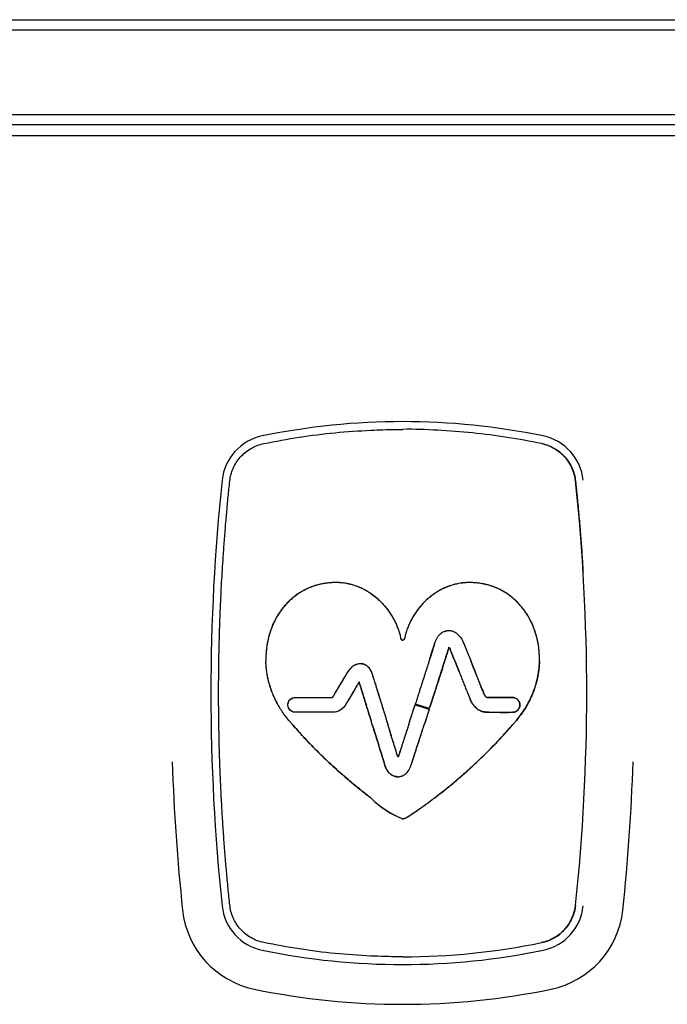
# Model space of a CAD drawing. Header units: millimetres. Extents: x 8 to 947, y 12 to 569.
# Tile 11 of 25: x 467 to 498, y 522 to 569. Entities that reach past the tile are written whole.
import ezdxf

# ---------------------------------------------------------------- set-up
doc = ezdxf.new("R2010")
doc.units = ezdxf.units.MM

msp = doc.modelspace()

# ---------------------------------------------------------------- linework, layer by layer
at = {"color": 7, "linetype": 'Continuous', "lineweight": 30}
for p, q in [((320.5, 568.76), (650.5, 568.76)), ((650.5, 568.26), (320.5, 568.26)), ((320.5, 564.26), (650.5, 564.26)), ((650.5, 563.76), (320.5, 563.76)), ((320.406, 563.26), (650.594, 563.26)), ((486.997, 539.045), (487.017, 539.108)), ((487.989, 538.258), (488.182, 537.773)), ((488.182, 537.773), (487.989, 538.258)), ((488.838, 538.033), (488.748, 538.259)), ((488.748, 538.258), (488.838, 538.033)), ((494.236, 538.273), (494.236, 538.262)), ((486.794, 536.088), (486.999, 536.727)), ((486.997, 536.721), (486.794, 536.088)), ((486.122, 536.303), (486.101, 536.236)), ((486.773, 536.021), (486.101, 536.236)), ((486.773, 536.021), (486.794, 536.088)), ((480.267, 535.26), (480.092, 535.464)), ((480.266, 535.26), (480.092, 535.464)), ((484.058, 535.261), (484.002, 535.44)), ((484.058, 535.262), (484.004, 535.434)), ((484.755, 535.395), (484.796, 535.262)), ((490.733, 535.26), (490.908, 535.464)), ((490.908, 535.464), (490.734, 535.26))]:
    msp.add_line(p, q, dxfattribs=at)
at = {"color": 7, "linetype": 'Continuous', "lineweight": 30, "flags": 128}
for points in [[(483.329, 537.118), (483.192, 536.885), (483.052, 536.649), (482.941, 536.464), (482.881, 536.361), (482.849, 536.307), (482.799, 536.225), (482.745, 536.147), (482.687, 536.079), (482.569, 535.973), (482.488, 535.924), (482.352, 535.871), (482.256, 535.853), (482.157, 535.847), (482.128, 535.847), (482.016, 535.847), (481.867, 535.847), (481.489, 535.847), (481.117, 535.847), (480.771, 535.847), (480.66, 535.847), (480.511, 535.847), (480.399, 535.847), (480.282, 535.867), (480.218, 535.897), (480.156, 535.943), (480.078, 536.052), (480.046, 536.181), (480.049, 536.247), (480.063, 536.309), (480.097, 536.383), (480.142, 536.442), (480.249, 536.519), (480.358, 536.55), (480.383, 536.552), (480.395, 536.552), (480.398, 536.552), (480.399, 536.552), (480.399, 536.552), (480.399, 536.552), (480.399, 536.552), (480.399, 536.552), (480.399, 536.552), (480.399, 536.552), (480.399, 536.552), (480.399, 536.552), (480.399, 536.552), (480.4, 536.552), (480.402, 536.552), (480.405, 536.552), (480.439, 536.552), (480.601, 536.552), (480.644, 536.552), (480.655, 536.552), (480.658, 536.552), (480.658, 536.552), (480.658, 536.552), (480.659, 536.552), (480.659, 536.552), (480.659, 536.552), (480.683, 536.552), (480.748, 536.552), (480.852, 536.552), (481.025, 536.552), (481.258, 536.552), (481.487, 536.552), (481.672, 536.552), (481.932, 536.552), (482.015, 536.552), (482.045, 536.552), (482.057, 536.552), (482.063, 536.552), (482.065, 536.552), (482.066, 536.552), (482.066, 536.552), (482.066, 536.552), (482.066, 536.552), (482.066, 536.552), (482.067, 536.552), (482.067, 536.552), (482.068, 536.552), (482.072, 536.552), (482.132, 536.552), (482.15, 536.552), (482.153, 536.552), (482.154, 536.552), (482.154, 536.552), (482.155, 536.553), (482.158, 536.554), (482.162, 536.556), (482.172, 536.565), (482.189, 536.585), (482.266, 536.707), (482.312, 536.785), (482.391, 536.918), (482.489, 537.083), (482.571, 537.221), (482.627, 537.317), (482.648, 537.352), (482.654, 537.363), (482.657, 537.367), (482.658, 537.368), (482.658, 537.369), (482.658, 537.369), (482.658, 537.369), (482.658, 537.369), (482.658, 537.369), (482.658, 537.369), (482.658, 537.369), (482.76, 537.541), (482.833, 537.664), (482.853, 537.698), (482.859, 537.707), (482.86, 537.71), (482.86, 537.71), (482.861, 537.71), (482.861, 537.71), (482.861, 537.71), (482.861, 537.71), (482.861, 537.71), (482.954, 537.856), (483.147, 538.05), (483.329, 538.14)], [(490.718, 535.847), (490.815, 535.86), (490.898, 535.896), (490.966, 535.948), (491.016, 536.011), (491.051, 536.08), (491.068, 536.153), (491.07, 536.226), (491.066, 536.26), (491.059, 536.292), (491.033, 536.36), (490.99, 536.425), (490.931, 536.482), (490.853, 536.526), (490.785, 536.546), (490.718, 536.552), (490.669, 536.552), (490.622, 536.552), (490.536, 536.552), (490.423, 536.552), (490.295, 536.552), (490.159, 536.552), (490.022, 536.552), (489.891, 536.552), (489.792, 536.552), (489.698, 536.552), (489.611, 536.552), (489.583, 536.552), (489.573, 536.552), (489.57, 536.552), (489.567, 536.552), (489.566, 536.552), (489.562, 536.552), (489.558, 536.552), (489.557, 536.552), (489.556, 536.552), (489.556, 536.552), (489.556, 536.552), (489.556, 536.552), (489.556, 536.552), (489.556, 536.552), (489.556, 536.552), (489.556, 536.552), (489.526, 536.553), (489.483, 536.562), (489.458, 536.579), (489.449, 536.588), (489.439, 536.6), (489.428, 536.614), (489.392, 536.677), (489.353, 536.759)]]:
    msp.add_lwpolyline(points, dxfattribs=at)
at = {"color": 7, "linetype": 'Continuous', "lineweight": 30}
for centre, radius, start, end in [((485.5, 516.549), 33.11, 78.3743, 101.6257), ((479.313, 546.619), 2.41, 101.6257, 173.9601), ((491.687, 546.619), 2.41, 6.0399, 78.3743), ((491.687, 546.619), 2.042, 6.0399, 78.3743), ((572.493, 536.76), 96.11, 173.96014, 186.03986), ((398.507, 536.76), 95.742, 353.96014, 6.03986), ((490.323, 544.59), 8.752, 262.7116, 272.591), ((572.493, 536.76), 98, 181.91205, 186.03986), ((398.507, 536.76), 98, 353.96014, 358.08796), ((487.22, 535.055), 4.601, 225.5807, 248.0436), ((486.898, 534.56), 4.023, 223.9639, 249.671), ((479.313, 526.901), 4.3, 186.0399, 258.3743), ((479.313, 526.901), 2.41, 186.0399, 258.3743), ((491.687, 526.901), 2.042, 281.6257, 353.9601), ((491.687, 526.901), 2.41, 281.6257, 353.9601), ((491.687, 526.901), 4.3, 281.6257, 353.9601), ((485.5, 556.971), 33.11, 258.3743, 281.6257), ((485.5, 556.971), 32.742, 270, 281.6257), ((485.5, 556.971), 35, 258.3743, 281.6257)]:
    msp.add_arc(centre, radius, start, end, dxfattribs=at)
for points, knots in [([(492.098, 548.618), (491.554, 548.722), (490.466, 548.929), (488.817, 549.136), (487.161, 549.256), (486.053, 549.304), (485.5, 549.29), (485.5, 549.29)], [0, 0, 0, 0, 0.249999, 0.499999, 0.749998, 0.999998, 1, 1, 1, 1]), ([(483.99, 549.255), (484.178, 549.263), (484.553, 549.278), (485.057, 549.289), (485.372, 549.289), (485.5, 549.289)], [0, 0, 0, 0, 0.373308, 0.746634, 1, 1, 1, 1]), ([(477.283, 546.834), (477.299, 546.936), (477.33, 547.142), (477.436, 547.439), (477.584, 547.72), (477.778, 547.976), (478.011, 548.202), (478.281, 548.389), (478.579, 548.536), (478.794, 548.591), (478.902, 548.618)], [0, 0, 0, 0, 0.120414, 0.242126, 0.365142, 0.489468, 0.615111, 0.742077, 0.870372, 1, 1, 1, 1]), ([(492.098, 548.618), (492.206, 548.591), (492.421, 548.536), (492.719, 548.389), (492.989, 548.202), (493.222, 547.976), (493.416, 547.72), (493.564, 547.439), (493.67, 547.142), (493.701, 546.936), (493.717, 546.834)], [0, 0, 0, 0, 0.129628, 0.257923, 0.384889, 0.510532, 0.634858, 0.757874, 0.879586, 1, 1, 1, 1]), ([(476.764, 538.262), (476.771, 538.663), (476.787, 539.465), (476.829, 540.667), (476.886, 541.868), (476.949, 542.92), (477.012, 543.823), (477.07, 544.576), (477.135, 545.329), (477.206, 546.082), (477.257, 546.583), (477.283, 546.834)], [0, 0, 0, 0, 0.139994, 0.279997, 0.419998, 0.55999, 0.647997, 0.736009, 0.824015, 0.912011, 1, 1, 1, 1]), ([(493.717, 546.834), (493.744, 546.568), (493.799, 546.037), (493.873, 545.238), (493.941, 544.439), (494.002, 543.64), (494.045, 543.007), (494.067, 542.641), (494.073, 542.542)], [0, 0, 0, 0, 0.186104, 0.372225, 0.558368, 0.744519, 0.930656, 1, 1, 1, 1]), ([(484, 541.479), (483.925, 541.528), (483.783, 541.621), (483.564, 541.734), (483.358, 541.821), (483.166, 541.887), (482.99, 541.935), (482.832, 541.968), (482.692, 541.989), (482.572, 542.002), (482.473, 542.009), (482.394, 542.011), (482.326, 542.012), (482.251, 542.011), (482.158, 542.008), (482.042, 542.001), (481.906, 541.988), (481.75, 541.965), (481.601, 541.936), (481.463, 541.902), (481.341, 541.867), (481.213, 541.824), (481.08, 541.773), (480.943, 541.713), (480.804, 541.643), (480.661, 541.562), (480.488, 541.452), (480.296, 541.308), (480.097, 541.13), (479.923, 540.947), (479.767, 540.757), (479.628, 540.562), (479.534, 540.408), (479.477, 540.307), (479.451, 540.258), (479.425, 540.208), (479.401, 540.16), (479.378, 540.112), (479.318, 539.984), (479.232, 539.772), (479.137, 539.47), (479.067, 539.166), (479.021, 538.862), (478.996, 538.56), (478.998, 538.359), (478.999, 538.26)], [0, 0, 0, 0, 0.036021, 0.069103, 0.099315, 0.126711, 0.151323, 0.173167, 0.192243, 0.208533, 0.222013, 0.232652, 0.240422, 0.249974, 0.262706, 0.278412, 0.29699, 0.318331, 0.342334, 0.358648, 0.37595, 0.394225, 0.413467, 0.433671, 0.454841, 0.476987, 0.500125, 0.538338, 0.574444, 0.608544, 0.640698, 0.674431, 0.705761, 0.713569, 0.721211, 0.728687, 0.735995, 0.743136, 0.750108, 0.793246, 0.83578, 0.87772, 0.919069, 0.959828, 1, 1, 1, 1]), ([(484.002, 541.478), (483.892, 541.548), (483.684, 541.681), (483.368, 541.82), (483.086, 541.913), (482.822, 541.972), (482.594, 542.002), (482.405, 542.012), (482.261, 542.012), (482.124, 542.007), (481.967, 541.995), (481.78, 541.971), (481.537, 541.924), (481.235, 541.838), (480.878, 541.69), (480.576, 541.514), (480.339, 541.34), (480.171, 541.197), (480.016, 541.046), (479.874, 540.889), (479.683, 540.649), (479.47, 540.316), (479.269, 539.884), (479.129, 539.455), (479.042, 539.038), (478.998, 538.64), (478.999, 538.383), (478.999, 538.259)], [0, 0, 0, 0, 0.052971, 0.099403, 0.139487, 0.173323, 0.208716, 0.232853, 0.250134, 0.267034, 0.288376, 0.313958, 0.343584, 0.389086, 0.441245, 0.500078, 0.530733, 0.56065, 0.589892, 0.618505, 0.646525, 0.714065, 0.778212, 0.838969, 0.896257, 0.94997, 1, 1, 1, 1]), ([(492.001, 538.259), (492.001, 538.383), (492.002, 538.64), (491.958, 539.038), (491.871, 539.455), (491.731, 539.884), (491.53, 540.316), (491.291, 540.689), (491.034, 540.999), (490.775, 541.251), (490.494, 541.468), (490.207, 541.642), (489.933, 541.772), (489.674, 541.865), (489.414, 541.935), (489.163, 541.981), (488.933, 542.004), (488.766, 542.012), (488.639, 542.012), (488.518, 542.009), (488.361, 541.997), (488.159, 541.968), (487.914, 541.913), (487.632, 541.82), (487.316, 541.681), (487.108, 541.548), (486.998, 541.478)], [0, 0, 0, 0, 0.0500323, 0.103747, 0.161036, 0.2217933, 0.2859406, 0.35348, 0.4004934, 0.4492188, 0.4998761, 0.5446261, 0.5856032, 0.62286, 0.6563591, 0.6949711, 0.7262945, 0.7498568, 0.7628912, 0.7777868, 0.7990813, 0.8266773, 0.8605129, 0.900597, 0.9470291, 1, 1, 1, 1]), ([(492.001, 538.26), (492.002, 538.334), (492.004, 538.484), (491.992, 538.71), (491.968, 538.937), (491.93, 539.174), (491.875, 539.42), (491.821, 539.604), (491.782, 539.721), (491.764, 539.77), (491.746, 539.819), (491.728, 539.868), (491.708, 539.917), (491.688, 539.966), (491.667, 540.014), (491.633, 540.09), (491.582, 540.196), (491.51, 540.332), (491.428, 540.472), (491.334, 540.616), (491.231, 540.758), (491.118, 540.898), (490.996, 541.034), (490.891, 541.137), (490.812, 541.21), (490.761, 541.255), (490.709, 541.298), (490.655, 541.342), (490.6, 541.384), (490.543, 541.426), (490.452, 541.49), (490.328, 541.569), (490.17, 541.657), (490.015, 541.732), (489.864, 541.796), (489.718, 541.848), (489.578, 541.891), (489.433, 541.928), (489.284, 541.959), (489.135, 541.982), (489.027, 541.995), (488.955, 542.001), (488.916, 542.004), (488.878, 542.006), (488.842, 542.008), (488.808, 542.009), (488.777, 542.01), (488.745, 542.011), (488.708, 542.012), (488.669, 542.012), (488.627, 542.012), (488.583, 542.011), (488.529, 542.008), (488.462, 542.004), (488.379, 541.997), (488.28, 541.985), (488.168, 541.967), (488.046, 541.943), (487.915, 541.91), (487.788, 541.872), (487.681, 541.834), (487.591, 541.799), (487.513, 541.766), (487.435, 541.731), (487.322, 541.675), (487.175, 541.595), (487.059, 541.518), (487, 541.479)], [0, 0, 0, 0, 0.03006, 0.060439, 0.09114, 0.122164, 0.157293, 0.192829, 0.199859, 0.206905, 0.213967, 0.221044, 0.228139, 0.235249, 0.242375, 0.249518, 0.269071, 0.289826, 0.311775, 0.334911, 0.359232, 0.383004, 0.407822, 0.433704, 0.442665, 0.451751, 0.460965, 0.470307, 0.47978, 0.489387, 0.49913, 0.524816, 0.549305, 0.57262, 0.594771, 0.61576, 0.635583, 0.654223, 0.676762, 0.697185, 0.715418, 0.721052, 0.726425, 0.731535, 0.736378, 0.740952, 0.745254, 0.74928, 0.753967, 0.760174, 0.764958, 0.77098, 0.77823, 0.786702, 0.798467, 0.811963, 0.827179, 0.844108, 0.862749, 0.881695, 0.897665, 0.909037, 0.920499, 0.932055, 0.943707, 0.971563, 1, 1, 1, 1]), ([(484, 541.479), (484.056, 541.439), (484.157, 541.368), (484.251, 541.288), (484.292, 541.253)], [0, 0, 0, 0, 0.559996, 1, 1, 1, 1]), ([(484.296, 541.25), (484.243, 541.295), (484.148, 541.375), (484.047, 541.446), (484.002, 541.478)], [0, 0, 0, 0, 0.560005, 1, 1, 1, 1]), ([(486.998, 541.478), (486.941, 541.438), (486.84, 541.366), (486.746, 541.285), (486.704, 541.25)], [0, 0, 0, 0, 0.559996, 1, 1, 1, 1]), ([(487, 541.479), (486.944, 541.439), (486.843, 541.368), (486.75, 541.288), (486.708, 541.253)], [0, 0, 0, 0, 0.559996, 1, 1, 1, 1]), ([(484.292, 541.253), (484.342, 541.209), (484.44, 541.12), (484.577, 540.977), (484.705, 540.829), (484.822, 540.676), (484.93, 540.518), (485.034, 540.347), (485.132, 540.162), (485.222, 539.963), (485.299, 539.762), (485.364, 539.56), (485.396, 539.424), (485.412, 539.356)], [0, 0, 0, 0, 0.089493, 0.177862, 0.265112, 0.351244, 0.436255, 0.520143, 0.61932, 0.716883, 0.812838, 0.907204, 1, 1, 1, 1]), ([(484.296, 541.25), (484.355, 541.196), (484.472, 541.09), (484.632, 540.916), (484.779, 540.735), (484.911, 540.548), (485.029, 540.356), (485.133, 540.16), (485.223, 539.962), (485.3, 539.761), (485.364, 539.56), (485.396, 539.424), (485.412, 539.356)], [0, 0, 0, 0, 0.107226, 0.212842, 0.316854, 0.419259, 0.520054, 0.619237, 0.716811, 0.812785, 0.907174, 1, 1, 1, 1]), ([(486.708, 541.253), (486.659, 541.209), (486.56, 541.12), (486.423, 540.977), (486.295, 540.829), (486.178, 540.676), (486.07, 540.518), (485.966, 540.347), (485.868, 540.162), (485.778, 539.963), (485.701, 539.762), (485.636, 539.56), (485.604, 539.424), (485.588, 539.356)], [0, 0, 0, 0, 0.0894929, 0.1778619, 0.2651122, 0.3512438, 0.4362549, 0.520143, 0.6193204, 0.7168825, 0.8128384, 0.9072036, 1, 1, 1, 1]), ([(486.704, 541.25), (486.645, 541.196), (486.528, 541.09), (486.368, 540.916), (486.221, 540.735), (486.089, 540.548), (485.971, 540.356), (485.867, 540.16), (485.777, 539.962), (485.701, 539.761), (485.636, 539.56), (485.604, 539.424), (485.588, 539.356)], [0, 0, 0, 0, 0.107226, 0.212842, 0.316854, 0.419259, 0.520054, 0.619237, 0.716811, 0.812785, 0.907174, 1, 1, 1, 1]), ([(487.017, 539.108), (487.026, 539.135), (487.042, 539.185), (487.071, 539.254), (487.099, 539.315), (487.131, 539.373), (487.165, 539.427), (487.202, 539.478), (487.233, 539.514), (487.258, 539.54), (487.277, 539.558), (487.295, 539.575), (487.314, 539.591), (487.332, 539.605), (487.35, 539.619), (487.381, 539.641), (487.425, 539.667), (487.482, 539.692), (487.533, 539.71), (487.579, 539.721), (487.618, 539.728), (487.642, 539.73), (487.653, 539.731)], [0, 0, 0, 0, 0.087596, 0.166139, 0.236696, 0.300198, 0.375263, 0.440821, 0.498182, 0.526793, 0.554336, 0.580867, 0.606437, 0.63109, 0.654869, 0.677811, 0.75193, 0.817266, 0.874478, 0.923917, 0.96574, 1, 1, 1, 1]), ([(487.653, 539.731), (487.673, 539.731), (487.718, 539.733), (487.794, 539.724), (487.882, 539.701), (487.966, 539.664), (488.043, 539.617), (488.111, 539.563), (488.179, 539.495), (488.246, 539.412), (488.31, 539.312), (488.347, 539.237), (488.367, 539.197)], [0, 0, 0, 0, 0.06383, 0.144416, 0.240026, 0.350501, 0.433204, 0.524161, 0.624653, 0.736243, 0.860713, 1, 1, 1, 1]), ([(485.412, 539.356), (485.416, 539.344), (485.421, 539.325), (485.433, 539.304), (485.444, 539.291), (485.457, 539.283), (485.476, 539.276), (485.49, 539.276), (485.5, 539.276)], [0, 0, 0, 0, 0.300687, 0.434382, 0.556669, 0.671115, 0.782466, 1, 1, 1, 1]), ([(485.5, 539.276), (485.49, 539.276), (485.476, 539.276), (485.457, 539.283), (485.444, 539.291), (485.433, 539.304), (485.421, 539.325), (485.416, 539.344), (485.412, 539.356)], [0, 0, 0, 0, 0.217535, 0.328887, 0.443334, 0.565621, 0.699315, 1, 1, 1, 1]), ([(485.588, 539.356), (485.584, 539.344), (485.579, 539.325), (485.567, 539.304), (485.556, 539.291), (485.543, 539.283), (485.524, 539.276), (485.51, 539.276), (485.5, 539.276)], [0, 0, 0, 0, 0.300687, 0.434382, 0.556669, 0.671115, 0.782466, 1, 1, 1, 1]), ([(485.588, 539.356), (485.584, 539.344), (485.579, 539.325), (485.567, 539.304), (485.556, 539.291), (485.543, 539.283), (485.524, 539.276), (485.51, 539.276), (485.5, 539.276)], [0, 0, 0, 0, 0.300685, 0.434379, 0.556666, 0.671113, 0.782465, 1, 1, 1, 1]), ([(486.747, 538.258), (486.776, 538.348), (486.813, 538.464), (486.855, 538.595), (486.91, 538.768), (486.956, 538.914), (486.997, 539.045)], [0, 0, 0, 0, 0.343378, 0.442726, 0.500001, 1, 1, 1, 1]), ([(486.996, 539.039), (486.958, 538.92), (486.908, 538.764), (486.859, 538.607), (486.847, 538.57), (486.847, 538.57), (486.847, 538.57), (486.847, 538.569), (486.845, 538.564), (486.84, 538.549), (486.807, 538.445), (486.776, 538.346), (486.747, 538.257)], [0, 0, 0, 0, 0.457764, 0.599963, 0.600005, 0.600034, 0.600093, 0.600718, 0.602776, 0.621831, 0.658557, 1, 1, 1, 1]), ([(487.017, 539.108), (487.013, 539.096), (487.006, 539.073), (486.999, 539.05), (486.996, 539.039)], [0, 0, 0, 0, 0.56, 1, 1, 1, 1]), ([(488.367, 539.197), (488.412, 539.091), (488.543, 538.78), (488.667, 538.466), (488.748, 538.259)], [0, 0, 0, 0, 0.340316, 1, 1, 1, 1]), ([(487.488, 538.258), (487.496, 538.284), (487.512, 538.335), (487.535, 538.408), (487.556, 538.473), (487.574, 538.53), (487.592, 538.587), (487.609, 538.638), (487.623, 538.684), (487.635, 538.721), (487.647, 538.758), (487.659, 538.796), (487.671, 538.834), (487.682, 538.87), (487.693, 538.905), (487.701, 538.929), (487.706, 538.942)], [0, 0, 0, 0, 0.117299, 0.22303, 0.31765, 0.401707, 0.475813, 0.56654, 0.623962, 0.677896, 0.72829, 0.785696, 0.844525, 0.895064, 0.942678, 1, 1, 1, 1]), ([(487.706, 538.942), (487.687, 538.885), (487.651, 538.771), (487.598, 538.606), (487.544, 538.435), (487.508, 538.321), (487.488, 538.258)], [0, 0, 0, 0, 0.249846, 0.499869, 0.727481, 1, 1, 1, 1]), ([(487.706, 538.942), (487.708, 538.937), (487.712, 538.93), (487.718, 538.919), (487.722, 538.91), (487.725, 538.903), (487.727, 538.9)], [0, 0, 0, 0, 0.339975, 0.559974, 0.779986, 1, 1, 1, 1]), ([(487.727, 538.9), (487.723, 538.908), (487.716, 538.922), (487.709, 538.936), (487.706, 538.942)], [0, 0, 0, 0, 0.560023, 1, 1, 1, 1]), ([(487.727, 538.9), (487.76, 538.823), (487.85, 538.61), (487.935, 538.394), (487.989, 538.258)], [0, 0, 0, 0, 0.364259, 1, 1, 1, 1]), ([(487.989, 538.258), (487.935, 538.395), (487.85, 538.61), (487.76, 538.823), (487.727, 538.9)], [0, 0, 0, 0, 0.635739, 1, 1, 1, 1]), ([(476.764, 535.257), (476.76, 535.537), (476.753, 536.098), (476.751, 536.88), (476.755, 537.601), (476.761, 538.042), (476.764, 538.262)], [0, 0, 0, 0, 0.28, 0.559999, 0.78, 1, 1, 1, 1]), ([(480.092, 535.464), (480.028, 535.543), (479.902, 535.697), (479.735, 535.939), (479.587, 536.181), (479.459, 536.422), (479.348, 536.663), (479.249, 536.917), (479.163, 537.183), (479.093, 537.461), (479.044, 537.733), (479.011, 537.999), (479.003, 538.174), (478.999, 538.26)], [0, 0, 0, 0, 0.100009, 0.196215, 0.288922, 0.378394, 0.464863, 0.548531, 0.645472, 0.738888, 0.828996, 0.915981, 1, 1, 1, 1]), ([(479.539, 536.274), (479.503, 536.341), (479.434, 536.474), (479.343, 536.678), (479.263, 536.881), (479.195, 537.083), (479.137, 537.284), (479.09, 537.483), (479.053, 537.681), (479.026, 537.876), (479.007, 538.068), (479.002, 538.196), (478.999, 538.259)], [0, 0, 0, 0, 0.11014, 0.217675, 0.322764, 0.425548, 0.526152, 0.624688, 0.721257, 0.815946, 0.908837, 1, 1, 1, 1]), ([(481.782, 536.552), (481.803, 536.552), (481.842, 536.552), (481.897, 536.552), (481.951, 536.552), (482.003, 536.552), (482.057, 536.552), (482.096, 536.552), (482.12, 536.552), (482.129, 536.552), (482.137, 536.552), (482.145, 536.552), (482.151, 536.552), (482.156, 536.553), (482.16, 536.555), (482.166, 536.559), (482.172, 536.565), (482.184, 536.578), (482.201, 536.601), (482.221, 536.632), (482.238, 536.66), (482.252, 536.683), (482.263, 536.703), (482.273, 536.719), (482.282, 536.734), (482.29, 536.749), (482.313, 536.787), (482.35, 536.849), (482.398, 536.93), (482.445, 537.01), (482.493, 537.09), (482.543, 537.175), (482.595, 537.263), (482.642, 537.341), (482.681, 537.407), (482.711, 537.457), (482.738, 537.503), (482.765, 537.55), (482.793, 537.597), (482.821, 537.644), (482.844, 537.683), (482.868, 537.724), (482.891, 537.764), (482.919, 537.806), (482.942, 537.84), (482.973, 537.882), (483.017, 537.934), (483.064, 537.982), (483.105, 538.018), (483.138, 538.044), (483.176, 538.071), (483.219, 538.095), (483.267, 538.119), (483.32, 538.138), (483.375, 538.152), (483.422, 538.16), (483.462, 538.163), (483.496, 538.163), (483.517, 538.162), (483.526, 538.161)], [0, 0, 0, 0, 0.023766, 0.045615, 0.06545, 0.086081, 0.107307, 0.128255, 0.131502, 0.134954, 0.138991, 0.14144, 0.143923, 0.145763, 0.147246, 0.149643, 0.154075, 0.156816, 0.170575, 0.18778, 0.198469, 0.209313, 0.218589, 0.225246, 0.231739, 0.2381, 0.245505, 0.283866, 0.321244, 0.35526, 0.391581, 0.429249, 0.469395, 0.510388, 0.535057, 0.557801, 0.578471, 0.596975, 0.620344, 0.641791, 0.661316, 0.672169, 0.696963, 0.715121, 0.730109, 0.745234, 0.775188, 0.809088, 0.823424, 0.838067, 0.858029, 0.877387, 0.894887, 0.920482, 0.942255, 0.960736, 0.976316, 0.989311, 1, 1, 1, 1]), ([(483.329, 538.14), (483.354, 538.146), (483.399, 538.158), (483.466, 538.164), (483.507, 538.162), (483.526, 538.161)], [0, 0, 0, 0, 0.378557, 0.712535, 1, 1, 1, 1]), ([(483.526, 538.161), (483.538, 538.16), (483.564, 538.157), (483.605, 538.149), (483.652, 538.135), (483.704, 538.113), (483.76, 538.083), (483.801, 538.053), (483.829, 538.029), (483.843, 538.016), (483.857, 538.002), (483.872, 537.987), (483.886, 537.972), (483.9, 537.955), (483.925, 537.922), (483.962, 537.868), (483.988, 537.816), (484.002, 537.789)], [0, 0, 0, 0, 0.057116, 0.124008, 0.200973, 0.288561, 0.387768, 0.500274, 0.530198, 0.560856, 0.592281, 0.624508, 0.657574, 0.69152, 0.726387, 0.856261, 1, 1, 1, 1]), ([(484.004, 537.785), (484.001, 537.79), (483.995, 537.804), (483.983, 537.828), (483.966, 537.858), (483.944, 537.894), (483.917, 537.934), (483.883, 537.976), (483.842, 538.018), (483.798, 538.056), (483.752, 538.087), (483.71, 538.11), (483.67, 538.128), (483.631, 538.141), (483.593, 538.151), (483.557, 538.158), (483.536, 538.16), (483.526, 538.161)], [0, 0, 0, 0, 0.027793, 0.06995, 0.125166, 0.191818, 0.268087, 0.352101, 0.443831, 0.540961, 0.626664, 0.702531, 0.769718, 0.829075, 0.897151, 0.953746, 1, 1, 1, 1]), ([(486.747, 538.258), (486.715, 538.158), (486.65, 537.952), (486.55, 537.64), (486.45, 537.327), (486.364, 537.059), (486.295, 536.842), (486.242, 536.677), (486.196, 536.532), (486.156, 536.409), (486.133, 536.335), (486.122, 536.303)], [0, 0, 0, 0, 0.154139, 0.315713, 0.478278, 0.634841, 0.726817, 0.811454, 0.886666, 0.950274, 1, 1, 1, 1]), ([(487.488, 538.258), (487.474, 538.214), (487.447, 538.13), (487.408, 538.007), (487.372, 537.893), (487.338, 537.79), (487.312, 537.706), (487.291, 537.64), (487.275, 537.591), (487.261, 537.548), (487.247, 537.504), (487.231, 537.453), (487.199, 537.355), (487.155, 537.216), (487.1, 537.045), (487.048, 536.88), (487.013, 536.773), (486.997, 536.721)], [0, 0, 0, 0, 0.084475, 0.164698, 0.239258, 0.307134, 0.367616, 0.402981, 0.434886, 0.463272, 0.488102, 0.52015, 0.563716, 0.678968, 0.790992, 0.898431, 1, 1, 1, 1]), ([(486.999, 536.727), (487.018, 536.786), (487.06, 536.917), (487.128, 537.131), (487.207, 537.379), (487.296, 537.656), (487.39, 537.953), (487.455, 538.156), (487.488, 538.258)], [0, 0, 0, 0, 0.116294, 0.256236, 0.41914, 0.602047, 0.798961, 1, 1, 1, 1]), ([(492.001, 538.259), (491.998, 538.196), (491.993, 538.068), (491.974, 537.876), (491.947, 537.681), (491.91, 537.483), (491.863, 537.284), (491.805, 537.083), (491.737, 536.881), (491.657, 536.678), (491.566, 536.474), (491.497, 536.341), (491.461, 536.274)], [0, 0, 0, 0, 0.0911632, 0.1840538, 0.2787434, 0.3753118, 0.473848, 0.5744519, 0.6772355, 0.7823246, 0.8898602, 1, 1, 1, 1]), ([(491.472, 536.294), (491.507, 536.361), (491.575, 536.493), (491.664, 536.694), (491.742, 536.895), (491.809, 537.095), (491.87, 537.31), (491.922, 537.54), (491.963, 537.783), (491.991, 538.022), (491.998, 538.181), (492.001, 538.26)], [0, 0, 0, 0, 0.109972, 0.217387, 0.322399, 0.425145, 0.525747, 0.648642, 0.768544, 0.885616, 1, 1, 1, 1]), ([(484.002, 537.789), (484.01, 537.771), (484.026, 537.735), (484.043, 537.69), (484.057, 537.643), (484.075, 537.585), (484.101, 537.503), (484.132, 537.402), (484.166, 537.292), (484.2, 537.183), (484.231, 537.082), (484.273, 536.947), (484.326, 536.778), (484.388, 536.578), (484.465, 536.33), (484.561, 536.02), (484.677, 535.645), (484.757, 535.39), (484.796, 535.261)], [0, 0, 0, 0, 0.022587, 0.043738, 0.054115, 0.078818, 0.112585, 0.151181, 0.198343, 0.24337, 0.281038, 0.317868, 0.403076, 0.480812, 0.555199, 0.69771, 0.847569, 1, 1, 1, 1]), ([(484.004, 537.785), (484.009, 537.774), (484.019, 537.751), (484.033, 537.716), (484.044, 537.688), (484.052, 537.658), (484.06, 537.633), (484.07, 537.602), (484.078, 537.576), (484.088, 537.544), (484.099, 537.507), (484.108, 537.48), (484.112, 537.465)], [0, 0, 0, 0, 0.109439, 0.22337, 0.330117, 0.377542, 0.499505, 0.563159, 0.660578, 0.749381, 0.861291, 1, 1, 1, 1]), ([(488.182, 537.773), (488.213, 537.696), (488.273, 537.543), (488.363, 537.319), (488.448, 537.105), (488.522, 536.921), (488.583, 536.769), (488.633, 536.65), (488.673, 536.552), (488.698, 536.494), (488.709, 536.469)], [0, 0, 0, 0, 0.176785, 0.350216, 0.515259, 0.666883, 0.773327, 0.865947, 0.94231, 1, 1, 1, 1]), ([(488.838, 538.033), (488.845, 538.014), (488.863, 537.971), (488.891, 537.899), (488.925, 537.814), (488.964, 537.715), (489.008, 537.605), (489.056, 537.485), (489.107, 537.358), (489.159, 537.227), (489.195, 537.138), (489.213, 537.094)], [0, 0, 0, 0, 0.061625, 0.137849, 0.228657, 0.333687, 0.452045, 0.579695, 0.716191, 0.857952, 1, 1, 1, 1]), ([(489.218, 537.083), (489.208, 537.105), (489.19, 537.152), (489.161, 537.223), (489.131, 537.298), (489.1, 537.375), (489.068, 537.455), (489.037, 537.533), (488.999, 537.627), (488.954, 537.741), (488.897, 537.883), (488.858, 537.982), (488.838, 538.033)], [0, 0, 0, 0, 0.071527, 0.146954, 0.225805, 0.307607, 0.391887, 0.47817, 0.551768, 0.688536, 0.838699, 1, 1, 1, 1]), ([(483.429, 537.287), (483.429, 537.287), (483.429, 537.287), (483.429, 537.287), (483.429, 537.286), (483.428, 537.285), (483.426, 537.281), (483.416, 537.264), (483.394, 537.228), (483.36, 537.17), (483.297, 537.064), (483.207, 536.911), (483.106, 536.741), (483.02, 536.596), (482.957, 536.49), (482.911, 536.411), (482.878, 536.357), (482.851, 536.31), (482.815, 536.249), (482.765, 536.173), (482.703, 536.094), (482.622, 536.011), (482.535, 535.946), (482.438, 535.898), (482.342, 535.865), (482.24, 535.849), (482.148, 535.847), (482.065, 535.847), (481.974, 535.847), (481.876, 535.847), (481.813, 535.847), (481.783, 535.847)], [0, 0, 0, 0, 0.000047, 0.000099, 0.000223, 0.000596, 0.001922, 0.006918, 0.025571, 0.054161, 0.090707, 0.179702, 0.276621, 0.337762, 0.390617, 0.430465, 0.452608, 0.469823, 0.499605, 0.541241, 0.583305, 0.625075, 0.686789, 0.719077, 0.760278, 0.814405, 0.847877, 0.877292, 0.919709, 0.96309, 1, 1, 1, 1]), ([(483.429, 537.287), (483.429, 537.287), (483.429, 537.287), (483.429, 537.287), (483.429, 537.287), (483.429, 537.286), (483.429, 537.285), (483.426, 537.281), (483.417, 537.266), (483.384, 537.211), (483.353, 537.159), (483.329, 537.118)], [0, 0, 0, 0, 0.00014, 0.000289, 0.000644, 0.001689, 0.005381, 0.019458, 0.073738, 0.278312, 1, 1, 1, 1]), ([(483.429, 537.287), (483.429, 537.287), (483.429, 537.287), (483.429, 537.287), (483.429, 537.286), (483.43, 537.285), (483.432, 537.279), (483.44, 537.253), (483.479, 537.126), (483.517, 537.003), (483.549, 536.902)], [0, 0, 0, 0, 0.0000398, 0.000159, 0.0006399, 0.002602, 0.0107657, 0.0459572, 0.2068346, 1, 1, 1, 1]), ([(484.002, 535.44), (483.978, 535.517), (483.93, 535.672), (483.858, 535.904), (483.787, 536.135), (483.732, 536.31), (483.694, 536.433), (483.672, 536.505), (483.648, 536.582), (483.623, 536.663), (483.604, 536.724), (483.591, 536.766), (483.585, 536.786), (483.578, 536.808), (483.569, 536.838), (483.553, 536.887), (483.533, 536.952), (483.511, 537.025), (483.49, 537.09), (483.472, 537.148), (483.459, 537.192), (483.448, 537.225), (483.441, 537.249), (483.435, 537.267), (483.432, 537.279), (483.43, 537.285), (483.429, 537.286), (483.429, 537.287), (483.429, 537.287), (483.429, 537.287), (483.429, 537.287)], [0, 0, 0, 0, 0.1251922, 0.2516372, 0.3773436, 0.4999918, 0.5366488, 0.5761084, 0.6179479, 0.6616585, 0.7066331, 0.7178289, 0.7290464, 0.7402734, 0.753346, 0.7774334, 0.8204806, 0.8580478, 0.8959699, 0.9269591, 0.9515556, 0.9680557, 0.9806433, 0.9897222, 0.9976581, 0.9994434, 0.9998654, 0.9999679, 0.9999932, 1, 1, 1, 1]), ([(484.112, 537.465), (484.126, 537.422), (484.153, 537.333), (484.195, 537.198), (484.238, 537.062), (484.279, 536.93), (484.315, 536.813), (484.346, 536.714), (484.371, 536.633), (484.391, 536.566), (484.408, 536.514), (484.418, 536.482), (484.423, 536.463), (484.426, 536.455), (484.428, 536.448), (484.43, 536.441), (484.432, 536.436), (484.459, 536.35), (484.511, 536.18), (484.591, 535.923), (484.672, 535.661), (484.727, 535.484), (484.755, 535.395)], [0, 0, 0, 0, 0.062185, 0.12874, 0.195774, 0.260271, 0.319933, 0.364707, 0.404185, 0.437808, 0.461222, 0.480034, 0.484183, 0.488005, 0.4915, 0.494664, 0.497497, 0.499997, 0.619295, 0.743647, 0.871208, 1, 1, 1, 1]), ([(483.549, 536.902), (483.574, 536.822), (483.625, 536.657), (483.703, 536.405), (483.783, 536.147), (483.861, 535.896), (483.934, 535.659), (483.982, 535.507), (484.004, 535.434)], [0, 0, 0, 0, 0.162524, 0.337741, 0.515586, 0.68855, 0.851243, 1, 1, 1, 1]), ([(489.213, 537.094), (489.243, 537.021), (489.288, 536.908), (489.336, 536.798), (489.353, 536.759)], [0, 0, 0, 0, 0.650972, 1, 1, 1, 1]), ([(489.353, 536.759), (489.346, 536.773), (489.332, 536.806), (489.309, 536.86), (489.282, 536.926), (489.251, 537.001), (489.229, 537.055), (489.218, 537.083)], [0, 0, 0, 0, 0.13438, 0.304855, 0.508153, 0.740972, 1, 1, 1, 1]), ([(489.353, 536.759), (489.362, 536.738), (489.385, 536.688), (489.417, 536.627), (489.454, 536.579), (489.488, 536.556), (489.525, 536.552), (489.566, 536.553), (489.616, 536.552), (489.68, 536.552), (489.749, 536.552), (489.821, 536.552), (489.995, 536.552), (490.169, 536.552), (490.342, 536.552), (490.411, 536.552), (490.476, 536.552), (490.541, 536.552), (490.614, 536.553), (490.679, 536.552), (490.729, 536.553), (490.778, 536.549), (490.834, 536.535), (490.885, 536.512), (490.938, 536.478), (490.99, 536.43), (491.034, 536.364), (491.061, 536.294), (491.073, 536.223), (491.071, 536.151), (491.053, 536.078), (491.018, 536.008), (490.967, 535.944), (490.898, 535.892), (490.814, 535.854), (490.751, 535.85), (490.718, 535.847)], [0, 0, 0, 0, 0.025864, 0.063002, 0.079667, 0.09426, 0.109621, 0.121152, 0.143964, 0.167836, 0.195153, 0.223441, 0.250924, 0.397423, 0.425728, 0.452867, 0.478417, 0.501963, 0.529265, 0.564398, 0.573608, 0.595002, 0.619015, 0.641592, 0.659706, 0.692286, 0.722774, 0.751504, 0.777027, 0.804748, 0.833296, 0.862918, 0.893973, 0.926804, 0.961872, 1, 1, 1, 1]), ([(481.783, 535.847), (481.754, 535.847), (481.689, 535.847), (481.584, 535.847), (481.464, 535.847), (481.329, 535.847), (481.172, 535.847), (481.003, 535.847), (480.839, 535.847), (480.702, 535.847), (480.6, 535.847), (480.535, 535.847), (480.49, 535.847), (480.453, 535.847), (480.412, 535.847), (480.364, 535.847), (480.302, 535.858), (480.243, 535.881), (480.197, 535.909), (480.159, 535.939), (480.107, 535.993), (480.058, 536.083), (480.04, 536.202), (480.06, 536.321), (480.11, 536.41), (480.162, 536.463), (480.201, 536.493), (480.248, 536.521), (480.308, 536.543), (480.374, 536.553), (480.432, 536.552), (480.482, 536.553), (480.537, 536.552), (480.605, 536.552), (480.715, 536.552), (480.869, 536.552), (481.054, 536.552), (481.24, 536.552), (481.407, 536.552), (481.55, 536.552), (481.673, 536.552), (481.748, 536.552), (481.782, 536.552)], [0, 0, 0, 0, 0.022852, 0.049834, 0.080935, 0.115892, 0.154125, 0.202243, 0.24683, 0.281911, 0.30801, 0.326304, 0.332985, 0.342827, 0.355075, 0.3648, 0.38197, 0.402486, 0.414038, 0.423698, 0.440079, 0.471083, 0.500725, 0.530114, 0.561191, 0.577718, 0.587485, 0.599142, 0.619772, 0.636918, 0.650164, 0.666451, 0.675137, 0.69352, 0.719601, 0.76027, 0.813102, 0.863185, 0.904906, 0.941904, 0.973632, 1, 1, 1, 1]), ([(485.786, 535.261), (485.85, 535.46), (485.949, 535.766), (486.05, 536.08), (486.088, 536.196), (486.091, 536.206), (486.092, 536.208), (486.092, 536.209), (486.092, 536.209), (486.092, 536.209), (486.092, 536.209)], [0, 0, 0, 0, 0.628687, 0.968919, 0.991827, 0.997896, 0.999461, 0.999861, 0.999964, 1, 1, 1, 1]), ([(485.786, 535.262), (485.837, 535.42), (485.921, 535.679), (486.018, 535.978), (486.067, 536.132), (486.085, 536.187), (486.09, 536.203), (486.092, 536.208), (486.092, 536.209), (486.092, 536.209), (486.092, 536.209), (486.092, 536.209), (486.092, 536.209)], [0, 0, 0, 0, 0.499995, 0.821223, 0.946777, 0.985474, 0.996195, 0.99902, 0.999748, 0.999935, 0.999983, 1, 1, 1, 1]), ([(486.092, 536.209), (486.092, 536.209), (486.092, 536.209), (486.092, 536.209), (486.093, 536.209), (486.093, 536.209), (486.094, 536.209), (486.101, 536.207), (486.131, 536.197), (486.242, 536.161), (486.438, 536.097), (486.628, 536.036), (486.739, 536), (486.759, 535.994), (486.762, 535.993), (486.763, 535.992), (486.763, 535.992), (486.763, 535.992), (486.763, 535.992)], [0, 0, 0, 0, 0.000017, 0.000048, 0.00016, 0.000628, 0.002537, 0.005731, 0.03094, 0.135849, 0.499994, 0.910971, 0.983374, 0.996361, 0.999068, 0.999722, 0.999904, 1, 1, 1, 1]), ([(486.092, 536.209), (486.092, 536.209), (486.092, 536.209), (486.093, 536.209), (486.095, 536.209), (486.102, 536.206), (486.214, 536.17), (486.38, 536.116), (486.582, 536.051), (486.691, 536.016), (486.746, 535.998), (486.759, 535.994), (486.762, 535.993), (486.763, 535.992), (486.763, 535.992), (486.763, 535.992), (486.763, 535.992)], [0, 0, 0, 0, 0.000041, 0.000342, 0.001823, 0.008275, 0.034842, 0.499993, 0.74999, 0.940149, 0.985655, 0.996502, 0.999135, 0.999784, 0.999946, 1, 1, 1, 1]), ([(488.709, 536.469), (488.73, 536.426), (488.77, 536.341), (488.84, 536.222), (488.914, 536.125), (488.988, 536.049), (489.059, 535.991), (489.135, 535.943), (489.19, 535.919), (489.217, 535.907)], [0, 0, 0, 0, 0.184424, 0.361737, 0.530567, 0.652035, 0.769986, 0.885575, 1, 1, 1, 1]), ([(489.212, 535.909), (489.186, 535.921), (489.132, 535.945), (489.056, 535.993), (488.985, 536.051), (488.92, 536.119), (488.86, 536.196), (488.805, 536.281), (488.754, 536.373), (488.724, 536.437), (488.709, 536.469)], [0, 0, 0, 0, 0.11431, 0.229852, 0.347808, 0.469305, 0.595202, 0.725886, 0.861131, 1, 1, 1, 1]), ([(490.908, 535.464), (490.954, 535.52), (491.044, 535.63), (491.168, 535.799), (491.281, 535.966), (491.382, 536.13), (491.443, 536.24), (491.472, 536.294)], [0, 0, 0, 0, 0.217287, 0.425478, 0.625051, 0.816432, 1, 1, 1, 1]), ([(491.461, 536.274), (491.424, 536.208), (491.348, 536.072), (491.218, 535.871), (491.073, 535.666), (490.964, 535.532), (490.908, 535.464)], [0, 0, 0, 0, 0.230981, 0.4741261, 0.7301793, 1, 1, 1, 1]), ([(486.763, 535.992), (486.763, 535.992), (486.763, 535.992), (486.763, 535.991), (486.762, 535.988), (486.759, 535.979), (486.749, 535.948), (486.718, 535.852), (486.642, 535.617), (486.574, 535.406), (486.527, 535.261)], [0, 0, 0, 0, 0.000405, 0.001104, 0.003361, 0.011138, 0.038472, 0.130974, 0.406433, 1, 1, 1, 1]), ([(486.763, 535.992), (486.763, 535.992), (486.763, 535.992), (486.763, 535.992), (486.763, 535.991), (486.758, 535.975), (486.719, 535.853), (486.64, 535.611), (486.567, 535.384), (486.527, 535.262)], [0, 0, 0, 0, 0.00005, 0.000426, 0.001441, 0.005146, 0.065081, 0.500004, 1, 1, 1, 1]), ([(489.217, 535.907), (489.249, 535.895), (489.316, 535.872), (489.42, 535.853), (489.527, 535.846), (489.618, 535.847), (489.692, 535.847), (489.749, 535.847), (489.815, 535.847), (489.876, 535.847), (489.924, 535.847), (489.947, 535.847), (489.958, 535.847), (489.962, 535.847), (489.965, 535.847), (489.966, 535.847), (489.966, 535.847), (489.967, 535.847), (489.969, 535.847), (489.977, 535.847), (489.994, 535.847), (490.023, 535.847), (490.065, 535.847), (490.118, 535.847), (490.184, 535.847), (490.26, 535.847), (490.354, 535.847), (490.455, 535.847), (490.552, 535.847), (490.622, 535.847), (490.668, 535.847), (490.695, 535.847), (490.71, 535.847), (490.716, 535.847), (490.718, 535.847), (490.718, 535.847), (490.718, 535.847), (490.718, 535.847), (490.718, 535.847)], [0, 0, 0, 0, 0.068187, 0.138738, 0.209638, 0.279357, 0.319078, 0.35594, 0.392918, 0.449515, 0.477089, 0.489709, 0.495352, 0.497852, 0.498956, 0.499824, 0.499855, 0.500125, 0.500899, 0.503872, 0.515568, 0.535066, 0.562553, 0.598134, 0.641688, 0.692676, 0.749903, 0.829708, 0.894382, 0.943048, 0.969174, 0.98689, 0.996882, 0.999243, 0.999815, 0.999956, 0.999991, 1, 1, 1, 1]), ([(477.283, 526.686), (477.256, 526.951), (477.201, 527.483), (477.127, 528.281), (477.059, 529.08), (476.998, 529.88), (476.944, 530.679), (476.894, 531.527), (476.848, 532.424), (476.81, 533.368), (476.781, 534.312), (476.769, 534.942), (476.764, 535.257)], [0, 0, 0, 0, 0.093322, 0.186652, 0.279992, 0.373337, 0.466675, 0.560002, 0.670001, 0.780004, 0.890005, 1, 1, 1, 1]), ([(480.266, 535.26), (480.376, 535.134), (480.594, 534.885), (480.928, 534.524), (481.261, 534.178), (481.592, 533.847), (481.927, 533.524), (482.295, 533.182), (482.701, 532.821), (483.137, 532.451), (483.57, 532.099), (483.86, 531.876), (484.002, 531.767)], [0, 0, 0, 0, 0.098525, 0.194851, 0.288817, 0.380254, 0.468986, 0.561394, 0.674311, 0.786321, 0.895596, 1, 1, 1, 1]), ([(484, 531.768), (483.88, 531.86), (483.635, 532.048), (483.269, 532.343), (482.899, 532.652), (482.53, 532.972), (482.173, 533.295), (481.764, 533.678), (481.302, 534.133), (480.779, 534.679), (480.44, 535.064), (480.267, 535.26)], [0, 0, 0, 0, 0.088233, 0.18021, 0.274581, 0.370165, 0.465929, 0.556084, 0.697995, 0.846185, 1, 1, 1, 1]), ([(485.271, 532.783), (485.242, 532.784), (485.168, 532.788), (485.036, 532.827), (484.874, 532.931), (484.749, 533.091), (484.694, 533.217), (484.676, 533.268), (484.676, 533.269), (484.676, 533.269), (484.676, 533.269), (484.676, 533.269), (484.676, 533.269), (484.676, 533.269), (484.676, 533.269), (484.676, 533.269), (484.675, 533.271), (484.675, 533.273), (484.674, 533.275), (484.674, 533.276), (484.672, 533.281), (484.662, 533.315), (484.6, 533.514), (484.396, 534.17), (484.202, 534.798), (484.058, 535.262)], [0, 0, 0, 0, 0.0300513, 0.0762007, 0.1399035, 0.2263463, 0.2811455, 0.2816101, 0.2817264, 0.2817845, 0.2818136, 0.2818224, 0.2818259, 0.2818298, 0.2818396, 0.2818911, 0.2822137, 0.2836884, 0.28423, 0.2843025, 0.2843161, 0.2899493, 0.3213468, 0.4990703, 1, 1, 1, 1]), ([(484.058, 535.261), (484.093, 535.146), (484.17, 534.901), (484.256, 534.624), (484.316, 534.431), (484.345, 534.337), (484.374, 534.243), (484.403, 534.149), (484.432, 534.055), (484.461, 533.963), (484.502, 533.829), (484.555, 533.659), (484.612, 533.476), (484.651, 533.35), (484.671, 533.283), (484.683, 533.25), (484.696, 533.216), (484.721, 533.158), (484.768, 533.072), (484.847, 532.968), (484.96, 532.871), (485.104, 532.798), (485.214, 532.788), (485.271, 532.783)], [0, 0, 0, 0, 0.123694, 0.265402, 0.29888, 0.332693, 0.366679, 0.400659, 0.434432, 0.467777, 0.500448, 0.579924, 0.651292, 0.697842, 0.716392, 0.723198, 0.734813, 0.75362, 0.78873, 0.836608, 0.887182, 0.940992, 1, 1, 1, 1]), ([(485.271, 533.732), (485.265, 533.752), (485.245, 533.816), (485.166, 534.071), (485.014, 534.56), (484.875, 535.007), (484.796, 535.262)], [0, 0, 0, 0, 0.040509, 0.125146, 0.500003, 1, 1, 1, 1]), ([(485.271, 533.732), (485.261, 533.764), (485.177, 534.035), (485.019, 534.545), (484.871, 535.022), (484.796, 535.261)], [0, 0, 0, 0, 0.0640311, 0.5316605, 1, 1, 1, 1]), ([(485.786, 535.262), (485.77, 535.214), (485.74, 535.121), (485.696, 534.984), (485.654, 534.855), (485.621, 534.752), (485.595, 534.674), (485.577, 534.618), (485.56, 534.564), (485.542, 534.509), (485.522, 534.447), (485.493, 534.359), (485.458, 534.25), (485.418, 534.126), (485.38, 534.01), (485.345, 533.902), (485.312, 533.804), (485.292, 533.742), (485.282, 533.712)], [0, 0, 0, 0, 0.092523, 0.180989, 0.264331, 0.341797, 0.379858, 0.416127, 0.450572, 0.483178, 0.52244, 0.570571, 0.654189, 0.734104, 0.809479, 0.879478, 0.943264, 1, 1, 1, 1]), ([(485.786, 535.261), (485.77, 535.212), (485.737, 535.11), (485.686, 534.954), (485.645, 534.828), (485.615, 534.735), (485.597, 534.677), (485.578, 534.619), (485.559, 534.561), (485.542, 534.51), (485.528, 534.466), (485.514, 534.423), (485.498, 534.372), (485.477, 534.309), (485.453, 534.235), (485.426, 534.152), (485.398, 534.066), (485.369, 533.978), (485.343, 533.897), (485.319, 533.824), (485.299, 533.764), (485.287, 533.727), (485.282, 533.711)], [0, 0, 0, 0, 0.095139, 0.196345, 0.30257, 0.339242, 0.376272, 0.413596, 0.451144, 0.488844, 0.51305, 0.536384, 0.570555, 0.611872, 0.65982, 0.713675, 0.772185, 0.826777, 0.882446, 0.929352, 0.968261, 1, 1, 1, 1]), ([(485.892, 533.308), (485.894, 533.313), (485.899, 533.329), (485.919, 533.39), (486.025, 533.71), (486.231, 534.346), (486.422, 534.936), (486.527, 535.262)], [0, 0, 0, 0, 0.008249, 0.024466, 0.094969, 0.500004, 1, 1, 1, 1]), ([(485.892, 533.308), (485.894, 533.314), (485.899, 533.329), (485.907, 533.354), (485.918, 533.387), (485.931, 533.426), (485.946, 533.472), (485.964, 533.527), (485.985, 533.591), (486.008, 533.661), (486.033, 533.738), (486.053, 533.798), (486.067, 533.841), (486.074, 533.864), (486.082, 533.888), (486.09, 533.913), (486.098, 533.938), (486.122, 534.012), (486.163, 534.136), (486.219, 534.311), (486.276, 534.485), (486.331, 534.657), (486.385, 534.821), (486.435, 534.977), (486.482, 535.123), (486.513, 535.216), (486.527, 535.261)], [0, 0, 0, 0, 0.009909, 0.022806, 0.039213, 0.059658, 0.083047, 0.110888, 0.143565, 0.181417, 0.219226, 0.261395, 0.273172, 0.285254, 0.297642, 0.310337, 0.323338, 0.335109, 0.423847, 0.513795, 0.604011, 0.692011, 0.776511, 0.856491, 0.931175, 1, 1, 1, 1]), ([(486.998, 531.767), (487.118, 531.859), (487.363, 532.046), (487.729, 532.341), (488.1, 532.651), (488.469, 532.971), (488.827, 533.294), (489.235, 533.677), (489.698, 534.133), (490.222, 534.679), (490.561, 535.064), (490.734, 535.26)], [0, 0, 0, 0, 0.08823, 0.180211, 0.274591, 0.370183, 0.465953, 0.5561, 0.697994, 0.846179, 1, 1, 1, 1]), ([(487, 531.768), (487.081, 531.83), (487.245, 531.956), (487.492, 532.15), (487.741, 532.352), (487.991, 532.559), (488.211, 532.747), (488.401, 532.913), (488.562, 533.056), (488.721, 533.199), (488.875, 533.34), (489.023, 533.479), (489.205, 533.651), (489.423, 533.862), (489.681, 534.12), (489.942, 534.388), (490.205, 534.668), (490.471, 534.959), (490.645, 535.159), (490.733, 535.26)], [0, 0, 0, 0, 0.059528, 0.120821, 0.183399, 0.246825, 0.310704, 0.352599, 0.39444, 0.436138, 0.477613, 0.517052, 0.554865, 0.624042, 0.695296, 0.768573, 0.843818, 0.920978, 1, 1, 1, 1]), ([(485.271, 532.783), (485.286, 532.783), (485.315, 532.784), (485.358, 532.79), (485.401, 532.798), (485.443, 532.811), (485.483, 532.826), (485.522, 532.843), (485.559, 532.864), (485.596, 532.887), (485.632, 532.913), (485.679, 532.954), (485.736, 533.013), (485.79, 533.088), (485.832, 533.161), (485.865, 533.232), (485.883, 533.282), (485.892, 533.308)], [0, 0, 0, 0, 0.050336, 0.100528, 0.15031, 0.2, 0.250871, 0.298775, 0.347653, 0.39757, 0.448606, 0.500861, 0.612519, 0.731869, 0.816494, 0.905705, 1, 1, 1, 1]), ([(485.5, 530.787), (485.505, 530.787), (485.517, 530.788), (485.538, 530.792), (485.567, 530.801), (485.606, 530.814), (485.644, 530.829), (485.682, 530.844), (485.711, 530.864), (485.741, 530.883), (485.766, 530.899), (485.787, 530.912), (485.804, 530.923), (485.821, 530.935), (485.84, 530.947), (485.859, 530.959), (485.879, 530.972), (485.907, 530.991), (485.946, 531.016), (485.999, 531.052), (486.049, 531.086), (486.091, 531.114), (486.123, 531.136), (486.156, 531.159), (486.193, 531.184), (486.231, 531.21), (486.304, 531.261), (486.41, 531.335), (486.544, 531.431), (486.672, 531.524), (486.791, 531.611), (486.899, 531.692), (486.968, 531.744), (487, 531.768)], [0, 0, 0, 0, 0.007874, 0.019658, 0.036584, 0.058127, 0.087113, 0.105753, 0.12563, 0.146171, 0.164406, 0.175254, 0.186559, 0.198328, 0.210574, 0.223306, 0.236536, 0.250273, 0.278615, 0.314271, 0.358149, 0.377855, 0.399055, 0.421817, 0.446212, 0.472315, 0.5002, 0.594512, 0.686611, 0.774673, 0.857124, 0.932615, 1, 1, 1, 1]), ([(485.5, 530.787), (485.526, 530.792), (485.575, 530.801), (485.632, 530.824), (485.667, 530.839), (485.681, 530.845), (485.683, 530.846), (485.684, 530.846), (485.684, 530.846), (485.684, 530.846), (485.685, 530.846), (485.685, 530.846), (485.685, 530.847), (485.697, 530.854), (485.716, 530.867), (485.739, 530.881), (485.763, 530.897), (485.809, 530.927), (485.983, 531.04), (486.39, 531.316), (486.757, 531.588), (486.998, 531.767)], [0, 0, 0, 0, 0.043454, 0.082793, 0.102817, 0.106667, 0.107654, 0.108013, 0.108323, 0.108873, 0.108887, 0.10891, 0.109005, 0.109764, 0.131696, 0.148053, 0.155028, 0.179462, 0.239682, 0.500327, 1, 1, 1, 1]), ([(478.902, 524.901), (478.794, 524.928), (478.579, 524.983), (478.281, 525.13), (478.011, 525.317), (477.778, 525.543), (477.584, 525.8), (477.436, 526.081), (477.33, 526.378), (477.299, 526.583), (477.283, 526.686)], [0, 0, 0, 0, 0.129628, 0.257923, 0.384889, 0.510532, 0.634858, 0.757874, 0.879586, 1, 1, 1, 1]), ([(493.717, 526.686), (493.701, 526.583), (493.67, 526.378), (493.564, 526.081), (493.416, 525.8), (493.222, 525.543), (492.989, 525.317), (492.719, 525.13), (492.421, 524.983), (492.206, 524.928), (492.098, 524.901)], [0, 0, 0, 0, 0.120414, 0.242126, 0.365142, 0.489468, 0.615111, 0.742077, 0.870372, 1, 1, 1, 1]), ([(485.5, 524.23), (485.44, 524.23), (485.158, 524.229), (484.654, 524.238), (484.211, 524.255), (483.99, 524.264)], [0, 0, 0, 0, 0.119952, 0.559976, 1, 1, 1, 1])]:
    msp.add_open_spline(points, degree=3, knots=knots, dxfattribs=at)
for points in [[(478.902, 548.618), (479.462, 548.725), (480.583, 548.937), (482.282, 549.15), (483.421, 549.22), (483.99, 549.255)], [(483.99, 524.264), (483.421, 524.299), (482.282, 524.37), (480.583, 524.582), (479.462, 524.795), (478.902, 524.901)]]:
    msp.add_open_spline(points, degree=3, dxfattribs=at)

doc.saveas('drawing.dxf')
